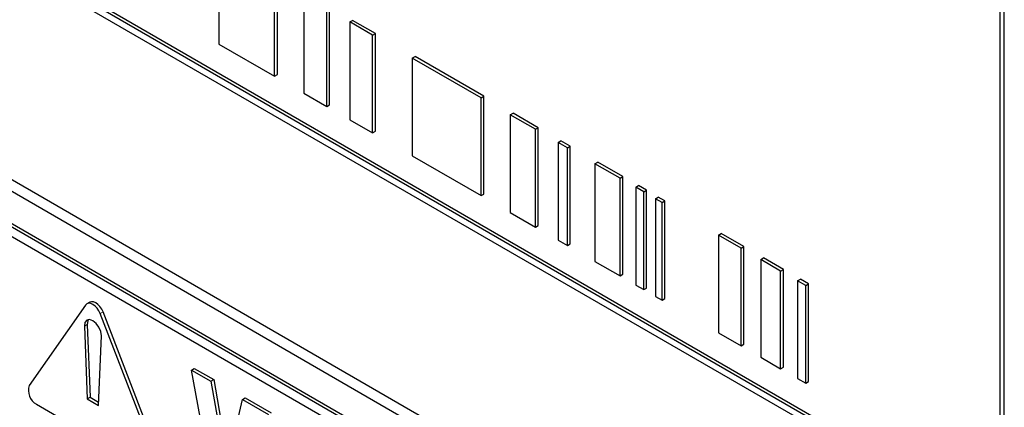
# Paper-space layout 'Blatt2' of a CAD drawing. Header units: millimetres. Extents: x 5 to 418, y 2 to 292.
# Tile 18 of 54: x 108.67 to 116.91, y 188.32 to 191.56. Entities that reach past the tile are written whole.
import ezdxf

# ---------------------------------------------------------------- set-up
doc = ezdxf.new("R2010")
doc.units = ezdxf.units.MM

psp = doc.layouts.new('Blatt2')

# ---------------------------------------------------------------- linework, layer by layer
at = {"color": 7, "linetype": 'Continuous', "lineweight": 25}
for p, q in [((116.9095, 185.6063), (116.9095, 196.6296)), ((116.8758, 185.7229), (116.8758, 196.6101)), ((116.4028, 187.5845), (104.8219, 194.2701)), ((116.4264, 187.5982), (104.8455, 194.2837)), ((104.8219, 194.2156), (116.4028, 187.5301)), ((104.855, 192.3902), (116.6401, 185.5868)), ((104.7708, 192.3416), (116.6738, 185.4701)), ((110.3395, 192.1736), (110.3395, 191.357)), ((116.5913, 185.2184), (104.8062, 192.0218)), ((116.6149, 185.232), (104.8297, 192.0354)), ((110.8041, 191.0888), (110.8041, 191.9054)), ((110.8277, 191.1024), (110.8277, 191.919)), ((111.0488, 191.7641), (111.0488, 190.9475)), ((111.2408, 190.8367), (111.2408, 191.6532)), ((111.2644, 190.8503), (111.2644, 191.6668)), ((111.4328, 191.5424), (111.4564, 191.556)), ((111.6248, 191.4316), (111.4328, 191.5424)), ((111.4328, 191.5424), (111.4328, 190.7259)), ((111.6484, 191.4452), (111.4564, 191.556)), ((111.6248, 191.4316), (111.6484, 191.4452)), ((111.6484, 190.6286), (111.6484, 191.4452)), ((110.3395, 191.357), (110.8041, 191.0888)), ((111.6248, 190.615), (111.6248, 191.4316)), ((111.9564, 191.2401), (111.98, 191.2538)), ((112.5323, 190.9077), (111.9564, 191.2401)), ((111.9564, 191.2401), (111.9564, 190.4236)), ((112.5559, 190.9213), (111.98, 191.2538)), ((110.8041, 191.0888), (110.8277, 191.1024)), ((111.0488, 190.9475), (111.2408, 190.8367)), ((112.5323, 190.9077), (112.5559, 190.9213)), ((112.5323, 190.0911), (112.5323, 190.9077)), ((112.5559, 190.1047), (112.5559, 190.9213)), ((111.2408, 190.8367), (111.2644, 190.8503)), ((112.7767, 190.7666), (112.8002, 190.7802)), ((113.0101, 190.6591), (112.8002, 190.7802)), ((111.4328, 190.7259), (111.6248, 190.615)), ((112.9865, 190.6455), (112.7767, 190.7666)), ((112.7767, 190.7666), (112.7767, 189.9501)), ((111.6248, 190.615), (111.6484, 190.6286)), ((112.9865, 190.6455), (113.0101, 190.6591)), ((112.9865, 189.8289), (112.9865, 190.6455)), ((113.0101, 189.8425), (113.0101, 190.6591)), ((113.1762, 190.536), (113.1998, 190.5496)), ((113.2544, 190.4908), (113.1762, 190.536)), ((113.1762, 190.536), (113.1762, 189.7194)), ((113.2779, 190.5044), (113.1998, 190.5496)), ((113.2544, 190.4908), (113.2779, 190.5044)), ((113.2544, 189.6743), (113.2544, 190.4908)), ((113.2779, 189.6879), (113.2779, 190.5044)), ((111.9564, 190.4236), (112.5323, 190.0911)), ((113.4846, 190.3579), (113.5082, 190.3715)), ((113.7184, 190.2502), (113.5082, 190.3715)), ((113.6948, 190.2366), (113.4846, 190.3579)), ((113.4846, 190.3579), (113.4846, 189.5414)), ((113.6948, 190.2366), (113.7184, 190.2502)), ((113.6948, 189.42), (113.6948, 190.2366)), ((113.7184, 189.4336), (113.7184, 190.2502)), ((116.5913, 185.1367), (107.8232, 190.1984)), ((113.826, 190.1609), (113.8496, 190.1745)), ((113.8931, 190.1221), (113.826, 190.1609)), ((113.826, 190.1609), (113.826, 189.3443)), ((113.9167, 190.1357), (113.8496, 190.1745)), ((113.8931, 190.1221), (113.9167, 190.1357)), ((113.8931, 189.3056), (113.8931, 190.1221)), ((113.9167, 189.3192), (113.9167, 190.1357)), ((112.5323, 190.0911), (112.5559, 190.1047)), ((113.9912, 190.0655), (114.0148, 190.0791)), ((114.0473, 190.0331), (113.9912, 190.0655)), ((113.9912, 190.0655), (113.9912, 189.2489)), ((114.0708, 190.0467), (114.0148, 190.0791)), ((114.0473, 190.0331), (114.0708, 190.0467)), ((114.0708, 189.2302), (114.0708, 190.0467)), ((114.0473, 189.2166), (114.0473, 190.0331)), ((112.7767, 189.9501), (112.9865, 189.8289)), ((112.9865, 189.8289), (113.0101, 189.8425)), ((113.1762, 189.7194), (113.2544, 189.6743)), ((114.5172, 189.7618), (114.5408, 189.7754)), ((114.708, 189.6517), (114.5172, 189.7618)), ((114.5172, 189.7618), (114.5172, 188.9453)), ((114.7315, 189.6653), (114.5408, 189.7754)), ((113.2544, 189.6743), (113.2779, 189.6879)), ((114.708, 189.6517), (114.7315, 189.6653)), ((114.708, 188.8351), (114.708, 189.6517)), ((114.7315, 188.8488), (114.7315, 189.6653)), ((113.4846, 189.5414), (113.6948, 189.42)), ((114.8722, 189.5569), (114.8958, 189.5705)), ((115.0384, 189.4609), (114.8722, 189.5569)), ((114.8722, 189.5569), (114.8722, 188.7403)), ((115.062, 189.4745), (114.8958, 189.5705)), ((115.0384, 189.4609), (115.062, 189.4745)), ((115.0384, 188.6444), (115.0384, 189.4609)), ((115.062, 188.658), (115.062, 189.4745)), ((113.6948, 189.42), (113.7184, 189.4336)), ((115.1806, 189.3788), (115.2042, 189.3925)), ((115.2477, 189.3401), (115.1806, 189.3788)), ((115.1806, 189.3788), (115.1806, 188.5623)), ((115.2712, 189.3537), (115.2042, 189.3925)), ((113.826, 189.3443), (113.8931, 189.3056)), ((113.8931, 189.3056), (113.9167, 189.3192)), ((115.2477, 189.3401), (115.2712, 189.3537)), ((115.2477, 188.5236), (115.2477, 189.3401)), ((115.2712, 188.5372), (115.2712, 189.3537)), ((113.9912, 189.2489), (114.0473, 189.2166)), ((114.0473, 189.2166), (114.0708, 189.2302)), ((109.2233, 189.1763), (108.7519, 188.5055)), ((109.2581, 189.2003), (109.2345, 189.1867)), ((109.8172, 187.8906), (109.3458, 189.1056)), ((109.8407, 187.9042), (109.3693, 189.1192)), ((109.2139, 189.0011), (109.2374, 188.3924)), ((109.2374, 189.0147), (109.2609, 188.406)), ((109.3317, 188.338), (109.3552, 188.9195)), ((114.5172, 188.9453), (114.708, 188.8351)), ((114.708, 188.8351), (114.7315, 188.8488)), ((114.8722, 188.7403), (115.0384, 188.6444)), ((110.1095, 188.6336), (110.133, 188.6472)), ((110.133, 188.6472), (110.2957, 188.5534)), ((115.0384, 188.6444), (115.062, 188.658)), ((110.307, 187.567), (110.1095, 188.6336)), ((110.1095, 188.6336), (110.2721, 188.5398)), ((110.2721, 188.5398), (110.2957, 188.5534)), ((110.2957, 188.5534), (110.4152, 187.8744)), ((115.1806, 188.5623), (115.2477, 188.5236)), ((110.2721, 188.5398), (110.4003, 187.8114)), ((115.2477, 188.5236), (115.2712, 188.5372)), ((109.2374, 188.3924), (109.2609, 188.406)), ((109.2374, 188.3924), (109.3317, 188.338)), ((109.2609, 188.406), (109.3327, 188.3646)), ((110.536, 188.3874), (110.5596, 188.401)), ((110.5596, 188.401), (110.7761, 188.276)), ((108.8131, 188.3477), (109.7559, 187.8034)), ((110.4003, 187.8114), (110.536, 188.3874)), ((110.536, 188.3874), (110.7525, 188.2624))]:
    psp.add_line(p, q, dxfattribs=at)
at = {"color": 7, "linetype": 'Continuous', "lineweight": 18}
for p, q in [((109.3458, 189.1056), (109.3693, 189.1192)), ((109.2139, 189.0011), (109.2374, 189.0147))]:
    psp.add_line(p, q, dxfattribs=at)
at = {"color": 7, "linetype": 'Continuous', "lineweight": 25, "flags": 128}
for points in [[(109.3458, 189.1056), (109.3345, 189.129), (109.3199, 189.1504), (109.3028, 189.1684), (109.2845, 189.1817), (109.2662, 189.1895), (109.2492, 189.1912), (109.2345, 189.1867), (109.2233, 189.1763)], [(109.3693, 189.1192), (109.3581, 189.1426), (109.3434, 189.164), (109.3264, 189.182), (109.3081, 189.1954), (109.2898, 189.2031), (109.2727, 189.2048), (109.2581, 189.2003)], [(109.3552, 188.9195), (109.3507, 188.9544), (109.3356, 188.9909), (109.3123, 189.023), (109.2845, 189.0457), (109.2567, 189.0551), (109.2334, 189.0499), (109.2183, 189.0309), (109.2139, 189.0011)], [(109.2477, 189.055), (109.2419, 189.0445), (109.2374, 189.0147)]]:
    psp.add_lwpolyline(points, dxfattribs=at)
at = {"color": 7, "linetype": 'Continuous', "lineweight": 25}
psp.add_arc((108.8766, 188.4631), 0.1317, 161.22155, 241.18981, dxfattribs=at)

doc.saveas('drawing.dxf')
